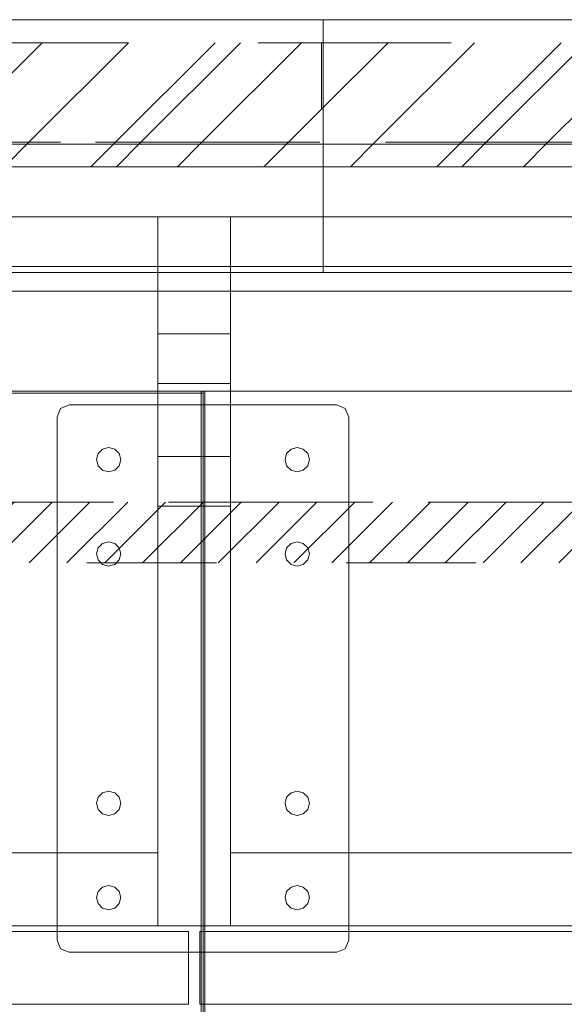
# Model space of a CAD drawing. Header units: inches. Extents: x -463 to -294, y -230 to 12.
# Tile 52 of 68: x -363.39 to -357.79, y 1.62 to 11.74. Entities that reach past the tile are written whole.
import ezdxf

# ---------------------------------------------------------------- set-up
doc = ezdxf.new("R2010")
doc.units = ezdxf.units.IN
doc.header["$LTSCALE"] = 32
doc.header["$MEASUREMENT"] = 0
doc.linetypes.add('Dash Style-1', pattern=[0.083328, 0.041656, -0.041672])
for name, color, linetype, lineweight in [('Black', 7, 'Continuous', 18), ('DashLine', 7, 'Dash Style-1', 13), ('DashLineFill', 7, 'Dash Style-1', 13), ('Drawing', 7, 'Continuous', 18), ('None', 7, 'Continuous', 18), ('SolidLine', 7, 'Continuous', 15), ('Wood_1-H', 7, 'Continuous', 13), ('Wood_1-V', 7, 'Continuous', 13)]:
    doc.layers.add(name, color=color, linetype=linetype, lineweight=lineweight)
doc.layers.add('Electrical', color=1, linetype='Dash Style-1', lineweight=15, true_color=0xff0000)
pattern_1 = [(45, (0, 0), (-1.613016, 1.935715), []), (45, (-1.0608, 1.0608), (-0.472346, 0.4167613), [])]

# ---------------------------------------------------------------- blocks, each defined once
blk = doc.blocks.new('Group-1')
at = {"layer": 'DashLineFill', "linetype": 'Continuous', "lineweight": 13}
h = blk.add_hatch(dxfattribs=at)
h.set_pattern_fill('Steel', color=253, style=0, pattern_type=2)
h.set_pattern_definition(pattern_1)
h.paths.add_polyline_path([(60, 0), (65.984, 0), (65.984, -1.024), (60, -1.024)])
at = {"layer": 'DashLineFill', "flags": 128}
blk.add_lwpolyline([(60, 0), (65.984, 0), (65.984, -1.024), (60, -1.024)], close=True, dxfattribs=at)
blk = doc.blocks.new('Group-2')
at = {"layer": 'DashLineFill', "linetype": 'Continuous', "lineweight": 13}
h = blk.add_hatch(dxfattribs=at)
h.set_pattern_fill('Steel', color=253, style=0, pattern_type=2)
h.set_pattern_definition(pattern_1)
h.paths.add_polyline_path([(65.984, 0), (71.969, 0), (71.969, -1.024), (65.984, -1.024)])
at = {"layer": 'DashLineFill', "flags": 128}
blk.add_lwpolyline([(65.984, 0), (71.969, 0), (71.969, -1.024), (65.984, -1.024)], close=True, dxfattribs=at)
blk = doc.blocks.new('Group-4')
at = {"layer": 'SolidLine', "flags": 128}
for points in [[(0, 0.236), (66, 0.236), (66, -2.362), (0, -2.362)], [(66, 0.236), (132, 0.236), (132, -2.362), (66, -2.362)]]:
    blk.add_lwpolyline(points, close=True, dxfattribs=at)
at = {"layer": 'None'}
for name in ['Group-1', 'Group-2']:
    blk.add_blockref(name, (0, 0), dxfattribs=at)
blk = doc.blocks.new('SL Wall Panel (2D)')
at = {"layer": 'None'}
blk.add_blockref('Group-4', (0, 0), dxfattribs=at)
at = {"layer": 'Drawing', "color": 0, "flags": 1}
for tag in ['Tag', 'Catalog', 'FinishGroup', 'Discount', 'Option1', 'Option2', 'Option3', 'Option4', 'Option5', 'Option6', 'Option7', 'Option8', 'Option9', 'Option10', 'Option11', 'Option12', 'Custom', 'Item1', 'Item2', 'Item3', 'Item4', 'Item5', 'Item6', 'Item7', 'Item8', 'Item9', 'Item10', 'Item11', 'Item12', 'Item13', 'Item14', 'Item15', 'Item16', 'Item17', 'Item18', 'Item19', 'Item20', 'Item21', 'Item22', 'Item23', 'Item24', 'Item25']:
    blk.add_attdef(tag, (-102.763, -216.071), '', height=0.00709, dxfattribs=at)
blk = doc.blocks.new('Group-13')
at = {"layer": 'Wood_1-H'}
for points in [[(-2.044, 22.895), (-2.044, -48.877)], [(-2.044, -47.814), (-2.044, 22.895), (-2.044, 22.895)], [(-2.044, 22.895), (-2.025, 22.895), (-2.044, 22.895), (-2.044, 22.895)], [(-2.044, 22.895), (-2.025, 22.895), (-2.025, 22.895), (-2.044, 22.895)], [(-2.044, 22.895), (-2.025, 22.895), (-2.025, 22.895), (-2.044, 22.895), (-2.044, 22.895)], [(-2.044, -48.877), (-2.025, -48.877), (-2.025, 22.895), (-2.044, 22.895), (-2.044, -48.877)], [(-2.044, 22.895), (-2.025, 22.895), (-2.025, -47.814), (-2.044, -47.814), (-2.044, 22.895)], [(-2.025, 22.895), (-2.025, -48.877)], [(-2.025, -47.814), (-2.025, 22.895), (-2.025, 22.895)]]:
    blk.add_lwpolyline(points, dxfattribs=at)
at = {"layer": 'Wood_1-V'}
for points in [[(-2.025, 22.895), (-2.025, -48.877)], [(-2.025, -47.814), (-2.025, 22.895), (-2.025, 22.895)], [(-2.025, 22.895), (27.936, 22.895), (-2.025, 22.895), (-2.025, 22.895)], [(-2.025, 22.895), (27.936, 22.895), (27.936, 22.895), (-2.025, 22.895)], [(-2.025, 22.895), (27.936, 22.895), (27.936, 22.895), (-2.025, 22.895), (-2.025, 22.895)], [(-2.025, -48.877), (27.936, -48.877), (27.936, 22.895), (-2.025, 22.895), (-2.025, -48.877)], [(-2.025, 22.895), (27.936, 22.895), (27.936, -47.814), (-2.025, -47.814), (-2.025, 22.895)]]:
    blk.add_lwpolyline(points, dxfattribs=at)
blk = doc.blocks.new('Group-14')
at = {"layer": 'Wood_1-V'}
for points in [[(-2.064, 22.875), (-2.044, 22.875), (-2.044, 1.438), (-2.064, 1.438), (-2.064, 22.875)], [(-2.044, 22.875), (-2.064, 22.875), (-2.064, 1.438), (-2.044, 1.438), (-2.044, 22.875)], [(-2.064, 22.875), (-2.064, 1.438), (-2.064, 1.438), (-2.064, 22.875), (-2.064, 22.875)], [(-2.064, 22.875), (-2.064, 22.875), (-2.044, 22.875), (-2.044, 22.875), (-2.064, 22.875)], [(-2.044, 22.875), (-2.044, 1.438), (-2.044, 1.438), (-2.044, 22.875), (-2.044, 22.875)]]:
    blk.add_lwpolyline(points, dxfattribs=at)
blk = doc.blocks.new('Group-15')
at = {"layer": 'Wood_1-H'}
for points in [[(-2.044, 22.895), (-2.044, 22.875), (-47.773, 22.875), (-47.773, 22.895), (-2.044, 22.895)], [(-2.044, 22.895), (-47.773, 22.895), (-47.773, 22.895), (-2.064, 22.895)], [(-47.773, 22.895), (-47.773, 22.875), (-2.064, 22.875), (-2.064, 22.895), (-47.773, 22.895)], [(-2.064, 22.875), (-47.773, 22.875), (-47.773, 22.875), (-2.044, 22.875)], [(-2.064, 22.895), (-2.044, 22.895), (-2.044, 22.895)], [(-2.064, 22.895), (-2.064, 22.875), (-2.044, 22.875), (-2.044, 22.895), (-2.064, 22.895)], [(-2.044, 22.875), (-2.044, 22.875), (-2.064, 22.875)], [(-2.044, 22.895), (-2.044, 22.875), (-2.044, 22.875), (-2.044, 22.895), (-2.044, 22.895)]]:
    blk.add_lwpolyline(points, dxfattribs=at)
blk = doc.blocks.new('Group-20')
at = {"layer": 'Wood_1-V'}
for points in [[(-47.773, 22.875), (-47.773, 22.875), (-2.064, 22.875), (-2.064, 22.875), (-47.773, 22.875)], [(-47.773, 22.875), (-2.064, 22.875), (-2.064, 1.458), (-47.773, 1.458), (-47.773, 22.875)], [(-47.773, 1.458), (-2.064, 1.458), (-2.064, 22.875), (-47.773, 22.875), (-47.773, 1.458)], [(-2.064, 22.875), (-2.064, 22.875), (-2.064, 1.458), (-2.064, 1.458), (-2.064, 22.875)]]:
    blk.add_lwpolyline(points, dxfattribs=at)
at = {"layer": 'None'}
for name in ['Group-15', 'Group-14']:
    blk.add_blockref(name, (0, 0), dxfattribs=at)
blk = doc.blocks.new('FlatPlate-3D')
at = {"layer": 'Black'}
for points in [[(-1.375, 2.812), (-1.463, 2.776), (-1.5, 2.688)], [(-1.5, 2.688), (-1.463, 2.776), (-1.375, 2.812)], [(-1.5, 2.688), (-1.5, 2.688), (-1.463, 2.776), (-1.463, 2.776), (-1.5, 2.688)], [(-1.463, 2.776), (-1.463, 2.776), (-1.375, 2.812), (-1.375, 2.812), (-1.463, 2.776)], [(-1.297, 2.812), (-1.375, 2.812), (-1.375, 2.812), (-1.297, 2.812)], [(-1.297, 2.812), (-1.375, 2.812)], [(-1.375, 2.812), (-1.297, 2.812)], [(-1.297, 2.812), (0, 2.812)], [(0, 2.812), (-1.297, 2.812)], [(0, 2.812), (-1.297, 2.812)], [(-1.297, 2.812)], [(-1.297, 2.812), (0, 2.812)], [(-1.297, 2.812)], [(0, 2.812), (1.375, 2.812), (1.375, 2.812), (0, 2.812)], [(1.375, 2.812), (0, 2.812)], [(0, 2.812)], [(0, 2.812)], [(0, 2.812), (1.375, 2.812)], [(1.375, 2.812), (1.375, 2.812), (1.463, 2.776), (1.463, 2.776), (1.375, 2.812)], [(1.463, 2.776), (1.375, 2.812)], [(1.375, 2.812)], [(1.375, 2.812), (1.463, 2.776)], [(1.463, 2.776), (1.463, 2.776), (1.5, 2.688), (1.5, 2.688), (1.463, 2.776)], [(1.5, 2.688), (1.463, 2.776)], [(1.463, 2.776), (1.5, 2.688)], [(-1.5, 1.766), (-1.5, 2.688), (-1.5, 2.688), (-1.5, 1.766)], [(-1.5, 2.688), (-1.5, 1.766)], [(-1.5, 1.766), (-1.5, 2.688)], [(1.5, 1.766), (1.5, 2.688), (1.5, 2.688), (1.5, 1.766)], [(1.5, 1.766), (1.5, 2.688)], [(1.5, 2.688)], [(1.5, 2.688), (1.5, 1.766)], [(-1.077, 2.312), (-1.031, 2.358)], [(-1.031, 2.358), (-1.077, 2.312)], [(-1.031, 2.358), (-1.031, 2.358), (-1.077, 2.312), (-1.077, 2.312), (-1.031, 2.358)], [(-1.031, 2.358), (-0.969, 2.375)], [(-0.969, 2.375), (-1.031, 2.358)], [(-0.969, 2.375), (-0.969, 2.375), (-1.031, 2.358), (-1.031, 2.358), (-0.969, 2.375)], [(-0.969, 2.375), (-0.906, 2.358)], [(-0.906, 2.358), (-0.969, 2.375)], [(-0.906, 2.358), (-0.906, 2.358), (-0.969, 2.375), (-0.969, 2.375), (-0.906, 2.358)], [(-0.906, 2.358), (-0.86, 2.312)], [(-0.86, 2.312), (-0.906, 2.358)], [(-0.86, 2.312), (-0.86, 2.312), (-0.906, 2.358), (-0.906, 2.358), (-0.86, 2.312)], [(0.86, 2.312), (0.906, 2.358)], [(0.906, 2.358), (0.86, 2.312)], [(0.906, 2.358), (0.906, 2.358), (0.86, 2.312), (0.86, 2.312), (0.906, 2.358)], [(0.906, 2.358), (0.969, 2.375)], [(0.969, 2.375), (0.906, 2.358)], [(0.969, 2.375), (0.969, 2.375), (0.906, 2.358), (0.906, 2.358), (0.969, 2.375)], [(0.969, 2.375), (1.031, 2.358)], [(1.031, 2.358), (0.969, 2.375)], [(1.031, 2.358), (1.031, 2.358), (0.969, 2.375), (0.969, 2.375), (1.031, 2.358)], [(1.031, 2.358), (1.077, 2.312)], [(1.031, 2.358)], [(1.077, 2.312), (1.031, 2.358)], [(1.077, 2.312), (1.077, 2.312), (1.031, 2.358), (1.031, 2.358), (1.077, 2.312)], [(-1.094, 2.25), (-1.077, 2.312)], [(-1.077, 2.312), (-1.094, 2.25)], [(-1.077, 2.312), (-1.077, 2.312), (-1.094, 2.25), (-1.094, 2.25), (-1.077, 2.312)], [(-1.077, 2.187), (-1.094, 2.25)], [(-1.094, 2.25), (-1.077, 2.187)], [(-1.094, 2.25), (-1.094, 2.25), (-1.077, 2.187), (-1.077, 2.187), (-1.094, 2.25)], [(-0.86, 2.312), (-0.844, 2.25)], [(-0.844, 2.25), (-0.86, 2.312)], [(-0.844, 2.25), (-0.844, 2.25), (-0.86, 2.312), (-0.86, 2.312), (-0.844, 2.25)], [(-0.844, 2.25), (-0.86, 2.187)], [(-0.86, 2.187), (-0.844, 2.25)], [(-0.86, 2.187), (-0.86, 2.187), (-0.844, 2.25), (-0.844, 2.25), (-0.86, 2.187)], [(0.844, 2.25), (0.86, 2.312)], [(0.86, 2.312), (0.844, 2.25)], [(0.86, 2.312), (0.86, 2.312), (0.844, 2.25), (0.844, 2.25), (0.86, 2.312)], [(0.86, 2.187), (0.844, 2.25)], [(0.844, 2.25), (0.86, 2.187)], [(0.844, 2.25), (0.844, 2.25), (0.86, 2.187), (0.86, 2.187), (0.844, 2.25)], [(1.077, 2.312), (1.094, 2.25)], [(1.094, 2.25), (1.077, 2.312)], [(1.094, 2.25), (1.094, 2.25), (1.077, 2.312), (1.077, 2.312), (1.094, 2.25)], [(1.094, 2.25), (1.077, 2.187)], [(1.077, 2.187), (1.094, 2.25)], [(1.077, 2.187), (1.077, 2.187), (1.094, 2.25), (1.094, 2.25), (1.077, 2.187)], [(-1.031, 2.142), (-1.077, 2.187)], [(-1.077, 2.187), (-1.031, 2.142)], [(-1.077, 2.187), (-1.077, 2.187), (-1.031, 2.142), (-1.031, 2.142), (-1.077, 2.187)], [(-0.969, 2.125), (-1.031, 2.142)], [(-1.031, 2.142), (-0.969, 2.125)], [(-1.031, 2.142), (-1.031, 2.142), (-0.969, 2.125), (-0.969, 2.125), (-1.031, 2.142)], [(-0.906, 2.142), (-0.969, 2.125)], [(-0.969, 2.125), (-0.906, 2.142)], [(-0.969, 2.125), (-0.969, 2.125), (-0.906, 2.142), (-0.906, 2.142), (-0.969, 2.125)], [(-0.86, 2.187), (-0.906, 2.142)], [(-0.906, 2.142), (-0.86, 2.187)], [(-0.906, 2.142), (-0.906, 2.142), (-0.86, 2.187), (-0.86, 2.187), (-0.906, 2.142)], [(0.906, 2.142), (0.86, 2.187)], [(0.86, 2.187), (0.906, 2.142)], [(0.86, 2.187), (0.86, 2.187), (0.906, 2.142), (0.906, 2.142), (0.86, 2.187)], [(0.969, 2.125), (0.906, 2.142)], [(0.906, 2.142), (0.969, 2.125)], [(0.906, 2.142), (0.906, 2.142), (0.969, 2.125), (0.969, 2.125), (0.906, 2.142)], [(1.031, 2.142), (0.969, 2.125)], [(0.969, 2.125), (1.031, 2.142)], [(0.969, 2.125), (0.969, 2.125), (1.031, 2.142), (1.031, 2.142), (0.969, 2.125)], [(1.077, 2.187), (1.031, 2.142)], [(1.031, 2.142), (1.077, 2.187)], [(1.031, 2.142), (1.031, 2.142), (1.077, 2.187), (1.077, 2.187), (1.031, 2.142)], [(-1.5, 0), (-1.5, 1.766)], [(-1.5, 1.766), (-1.5, 0)], [(-1.5, 1.766), (-1.5, 0)], [(-1.5, 0), (-1.5, 1.766)], [(-1.297, 1.766)], [(-1.297, 1.766)], [(-1.297, 1.766)], [(-1.297, 1.766)], [(-1.297, 1.766)], [(-1.297, 1.766)], [(-1.297, 1.766)], [(0, 1.766)], [(0, 1.766)], [(0, 1.766)], [(0, 1.766)], [(0, 1.766)], [(0, 1.766)], [(0, 1.766)], [(1.5, 1.766), (1.5, 0)], [(1.5, 0), (1.5, 1.766)], [(1.5, 0), (1.5, 1.766)], [(1.5, 1.766)], [(1.5, 1.766)], [(1.5, 1.766)], [(1.5, 1.766)], [(1.5, 1.766), (1.5, 0)], [(1.5, 1.766)], [(-1.094, 1.281), (-1.077, 1.344)], [(-1.077, 1.344), (-1.094, 1.281)], [(-1.077, 1.344), (-1.077, 1.344), (-1.094, 1.281), (-1.094, 1.281), (-1.077, 1.344)], [(-1.077, 1.344), (-1.031, 1.39)], [(-1.031, 1.39), (-1.077, 1.344)], [(-1.031, 1.39), (-1.031, 1.39), (-1.077, 1.344), (-1.077, 1.344), (-1.031, 1.39)], [(-1.031, 1.39), (-0.969, 1.406)], [(-0.969, 1.406), (-1.031, 1.39)], [(-0.969, 1.406), (-0.969, 1.406), (-1.031, 1.39), (-1.031, 1.39), (-0.969, 1.406)], [(-0.969, 1.406), (-0.906, 1.39)], [(-0.906, 1.39), (-0.969, 1.406)], [(-0.906, 1.39), (-0.906, 1.39), (-0.969, 1.406), (-0.969, 1.406), (-0.906, 1.39)], [(-0.906, 1.39), (-0.86, 1.344)], [(-0.86, 1.344), (-0.906, 1.39)], [(-0.86, 1.344), (-0.86, 1.344), (-0.906, 1.39), (-0.906, 1.39), (-0.86, 1.344)], [(-0.86, 1.344), (-0.844, 1.281)], [(-0.844, 1.281), (-0.86, 1.344)], [(-0.844, 1.281), (-0.844, 1.281), (-0.86, 1.344), (-0.86, 1.344), (-0.844, 1.281)], [(0.844, 1.281), (0.86, 1.344)], [(0.86, 1.344), (0.844, 1.281)], [(0.86, 1.344), (0.86, 1.344), (0.844, 1.281), (0.844, 1.281), (0.86, 1.344)], [(0.86, 1.344), (0.906, 1.39)], [(0.906, 1.39), (0.86, 1.344)], [(0.906, 1.39), (0.906, 1.39), (0.86, 1.344), (0.86, 1.344), (0.906, 1.39)], [(0.906, 1.39), (0.969, 1.406)], [(0.969, 1.406), (0.906, 1.39)], [(0.969, 1.406), (0.969, 1.406), (0.906, 1.39), (0.906, 1.39), (0.969, 1.406)], [(0.969, 1.406), (1.031, 1.39)], [(1.031, 1.39), (0.969, 1.406)], [(1.031, 1.39), (1.031, 1.39), (0.969, 1.406), (0.969, 1.406), (1.031, 1.39)], [(1.031, 1.39), (1.077, 1.344)], [(1.077, 1.344), (1.031, 1.39)], [(1.077, 1.344), (1.077, 1.344), (1.031, 1.39), (1.031, 1.39), (1.077, 1.344)], [(1.077, 1.344), (1.094, 1.281)], [(1.094, 1.281), (1.077, 1.344)], [(1.094, 1.281), (1.094, 1.281), (1.077, 1.344), (1.077, 1.344), (1.094, 1.281)], [(-1.077, 1.219), (-1.094, 1.281)], [(-1.094, 1.281), (-1.077, 1.219)], [(-1.094, 1.281), (-1.094, 1.281), (-1.077, 1.219), (-1.077, 1.219), (-1.094, 1.281)], [(-1.031, 1.173), (-1.077, 1.219)], [(-1.077, 1.219), (-1.031, 1.173)], [(-1.077, 1.219), (-1.077, 1.219), (-1.031, 1.173), (-1.031, 1.173), (-1.077, 1.219)], [(-0.86, 1.219), (-0.906, 1.173)], [(-0.906, 1.173), (-0.86, 1.219)], [(-0.906, 1.173), (-0.906, 1.173), (-0.86, 1.219), (-0.86, 1.219), (-0.906, 1.173)], [(-0.844, 1.281), (-0.86, 1.219)], [(-0.86, 1.219), (-0.844, 1.281)], [(-0.86, 1.219), (-0.86, 1.219), (-0.844, 1.281), (-0.844, 1.281), (-0.86, 1.219)], [(0.86, 1.219), (0.844, 1.281)], [(0.844, 1.281), (0.86, 1.219)], [(0.844, 1.281), (0.844, 1.281), (0.86, 1.219), (0.86, 1.219), (0.844, 1.281)], [(0.906, 1.173), (0.86, 1.219)], [(0.86, 1.219), (0.906, 1.173)], [(0.86, 1.219), (0.86, 1.219), (0.906, 1.173), (0.906, 1.173), (0.86, 1.219)], [(1.077, 1.219), (1.031, 1.173)], [(1.031, 1.173), (1.077, 1.219)], [(1.031, 1.173), (1.031, 1.173), (1.077, 1.219), (1.077, 1.219), (1.031, 1.173)], [(1.094, 1.281), (1.077, 1.219)], [(1.077, 1.219), (1.094, 1.281)], [(1.077, 1.219), (1.077, 1.219), (1.094, 1.281), (1.094, 1.281), (1.077, 1.219)], [(-0.969, 1.156), (-1.031, 1.173)], [(-1.031, 1.173), (-0.969, 1.156)], [(-1.031, 1.173), (-1.031, 1.173), (-0.969, 1.156), (-0.969, 1.156), (-1.031, 1.173)], [(-0.906, 1.173), (-0.969, 1.156)], [(-0.969, 1.156), (-0.906, 1.173)], [(-0.969, 1.156), (-0.969, 1.156), (-0.906, 1.173), (-0.906, 1.173), (-0.969, 1.156)], [(0.969, 1.156), (0.906, 1.173)], [(0.906, 1.173), (0.969, 1.156)], [(0.906, 1.173), (0.906, 1.173), (0.969, 1.156), (0.969, 1.156), (0.906, 1.173)], [(1.031, 1.173), (0.969, 1.156)], [(0.969, 1.156), (1.031, 1.173)], [(0.969, 1.156), (0.969, 1.156), (1.031, 1.173), (1.031, 1.173), (0.969, 1.156)], [(-1.5, -1.766), (-1.5, 0)], [(-1.5, 0), (-1.5, -1.766)], [(-1.5, 0), (-1.5, -1.766)], [(-1.5, -1.766), (-1.5, 0)], [(-1.297, 0)], [(-1.297, 0)], [(-1.297, 0)], [(-1.297, 0)], [(0, 0)], [(0, 0)], [(0, 0)], [(0, 0)], [(1.5, 0), (1.5, -1.766)], [(1.5, -1.766), (1.5, 0)], [(1.5, 0)], [(1.5, 0)], [(1.5, -1.766), (1.5, 0)], [(1.5, 0)], [(1.5, 0), (1.5, -1.766)], [(1.5, 0)], [(-1.077, -1.219), (-1.031, -1.173)], [(-1.031, -1.173), (-1.077, -1.219)], [(-1.031, -1.173), (-1.031, -1.173), (-1.077, -1.219), (-1.077, -1.219), (-1.031, -1.173)], [(-1.031, -1.173), (-0.969, -1.156)], [(-0.969, -1.156), (-1.031, -1.173)], [(-0.969, -1.156), (-0.969, -1.156), (-1.031, -1.173), (-1.031, -1.173), (-0.969, -1.156)], [(-0.969, -1.156), (-0.906, -1.173)], [(-0.906, -1.173), (-0.969, -1.156)], [(-0.906, -1.173), (-0.906, -1.173), (-0.969, -1.156), (-0.969, -1.156), (-0.906, -1.173)], [(-0.906, -1.173), (-0.86, -1.219)], [(-0.86, -1.219), (-0.906, -1.173)], [(-0.86, -1.219), (-0.86, -1.219), (-0.906, -1.173), (-0.906, -1.173), (-0.86, -1.219)], [(0.86, -1.219), (0.906, -1.173)], [(0.906, -1.173), (0.86, -1.219)], [(0.906, -1.173), (0.906, -1.173), (0.86, -1.219), (0.86, -1.219), (0.906, -1.173)], [(0.906, -1.173), (0.969, -1.156)], [(0.969, -1.156), (0.906, -1.173)], [(0.969, -1.156), (0.969, -1.156), (0.906, -1.173), (0.906, -1.173), (0.969, -1.156)], [(0.969, -1.156), (1.031, -1.173)], [(1.031, -1.173), (0.969, -1.156)], [(1.031, -1.173), (1.031, -1.173), (0.969, -1.156), (0.969, -1.156), (1.031, -1.173)], [(1.031, -1.173), (1.077, -1.219)], [(1.077, -1.219), (1.031, -1.173)], [(1.077, -1.219), (1.077, -1.219), (1.031, -1.173), (1.031, -1.173), (1.077, -1.219)], [(-1.094, -1.281), (-1.077, -1.219)], [(-1.077, -1.219), (-1.094, -1.281)], [(-1.077, -1.219), (-1.077, -1.219), (-1.094, -1.281), (-1.094, -1.281), (-1.077, -1.219)], [(-1.077, -1.344), (-1.094, -1.281)], [(-1.094, -1.281), (-1.077, -1.344)], [(-1.094, -1.281), (-1.094, -1.281), (-1.077, -1.344), (-1.077, -1.344), (-1.094, -1.281)], [(-0.86, -1.219), (-0.844, -1.281)], [(-0.844, -1.281), (-0.86, -1.219)], [(-0.844, -1.281), (-0.844, -1.281), (-0.86, -1.219), (-0.86, -1.219), (-0.844, -1.281)], [(-0.844, -1.281), (-0.86, -1.344)], [(-0.86, -1.344), (-0.844, -1.281)], [(-0.86, -1.344), (-0.86, -1.344), (-0.844, -1.281), (-0.844, -1.281), (-0.86, -1.344)], [(0.844, -1.281), (0.86, -1.219)], [(0.86, -1.219), (0.844, -1.281)], [(0.86, -1.219), (0.86, -1.219), (0.844, -1.281), (0.844, -1.281), (0.86, -1.219)], [(0.86, -1.344), (0.844, -1.281)], [(0.844, -1.281), (0.86, -1.344)], [(0.844, -1.281), (0.844, -1.281), (0.86, -1.344), (0.86, -1.344), (0.844, -1.281)], [(1.077, -1.219), (1.094, -1.281)], [(1.094, -1.281), (1.077, -1.219)], [(1.094, -1.281), (1.094, -1.281), (1.077, -1.219), (1.077, -1.219), (1.094, -1.281)], [(1.094, -1.281), (1.077, -1.344)], [(1.077, -1.344), (1.094, -1.281)], [(1.077, -1.344), (1.077, -1.344), (1.094, -1.281), (1.094, -1.281), (1.077, -1.344)], [(-1.031, -1.39), (-1.077, -1.344)], [(-1.077, -1.344), (-1.031, -1.39)], [(-1.077, -1.344), (-1.077, -1.344), (-1.031, -1.39), (-1.031, -1.39), (-1.077, -1.344)], [(-0.969, -1.406), (-1.031, -1.39)], [(-1.031, -1.39), (-0.969, -1.406)], [(-1.031, -1.39), (-1.031, -1.39), (-0.969, -1.406), (-0.969, -1.406), (-1.031, -1.39)], [(-0.906, -1.39), (-0.969, -1.406)], [(-0.969, -1.406), (-0.906, -1.39)], [(-0.969, -1.406), (-0.969, -1.406), (-0.906, -1.39), (-0.906, -1.39), (-0.969, -1.406)], [(-0.86, -1.344), (-0.906, -1.39)], [(-0.906, -1.39), (-0.86, -1.344)], [(-0.906, -1.39), (-0.906, -1.39), (-0.86, -1.344), (-0.86, -1.344), (-0.906, -1.39)], [(0.906, -1.39), (0.86, -1.344)], [(0.86, -1.344), (0.906, -1.39)], [(0.86, -1.344), (0.86, -1.344), (0.906, -1.39), (0.906, -1.39), (0.86, -1.344)], [(0.969, -1.406), (0.906, -1.39)], [(0.906, -1.39), (0.969, -1.406)], [(0.906, -1.39), (0.906, -1.39), (0.969, -1.406), (0.969, -1.406), (0.906, -1.39)], [(1.031, -1.39), (0.969, -1.406)], [(0.969, -1.406), (1.031, -1.39)], [(0.969, -1.406), (0.969, -1.406), (1.031, -1.39), (1.031, -1.39), (0.969, -1.406)], [(1.077, -1.344), (1.031, -1.39)], [(1.031, -1.39), (1.077, -1.344)], [(1.031, -1.39), (1.031, -1.39), (1.077, -1.344), (1.077, -1.344), (1.031, -1.39)], [(-1.5, -2.594), (-1.5, -1.766)], [(-1.5, -1.766), (-1.5, -2.594)], [(-1.5, -1.766), (-1.5, -2.594)], [(-1.5, -2.594), (-1.5, -1.766)], [(-1.297, -1.766)], [(-1.297, -1.766)], [(-1.297, -1.766)], [(-1.297, -1.766)], [(0, -1.766)], [(0, -1.766)], [(0, -1.766)], [(0, -1.766)], [(1.5, -1.766), (1.5, -2.594)], [(1.5, -2.594), (1.5, -1.766)], [(1.5, -1.766)], [(1.5, -1.766)], [(1.5, -2.594), (1.5, -1.766)], [(1.5, -1.766)], [(1.5, -1.766), (1.5, -2.594)], [(1.5, -1.766)], [(-1.094, -2.25), (-1.077, -2.188)], [(-1.077, -2.188), (-1.094, -2.25)], [(-1.077, -2.188), (-1.077, -2.188), (-1.094, -2.25), (-1.094, -2.25), (-1.077, -2.188)], [(-1.077, -2.188), (-1.031, -2.142)], [(-1.031, -2.142), (-1.077, -2.188)], [(-1.031, -2.142), (-1.031, -2.142), (-1.077, -2.188), (-1.077, -2.188), (-1.031, -2.142)], [(-1.031, -2.142), (-0.969, -2.125)], [(-0.969, -2.125), (-1.031, -2.142)], [(-0.969, -2.125), (-0.969, -2.125), (-1.031, -2.142), (-1.031, -2.142), (-0.969, -2.125)], [(-0.969, -2.125), (-0.906, -2.142)], [(-0.906, -2.142), (-0.969, -2.125)], [(-0.906, -2.142), (-0.906, -2.142), (-0.969, -2.125), (-0.969, -2.125), (-0.906, -2.142)], [(-0.906, -2.142), (-0.86, -2.188)], [(-0.86, -2.188), (-0.906, -2.142)], [(-0.86, -2.188), (-0.86, -2.188), (-0.906, -2.142), (-0.906, -2.142), (-0.86, -2.188)], [(-0.86, -2.188), (-0.844, -2.25)], [(-0.844, -2.25), (-0.86, -2.188)], [(-0.844, -2.25), (-0.844, -2.25), (-0.86, -2.188), (-0.86, -2.188), (-0.844, -2.25)], [(0.844, -2.25), (0.86, -2.188)], [(0.86, -2.188), (0.844, -2.25)], [(0.86, -2.188), (0.86, -2.188), (0.844, -2.25), (0.844, -2.25), (0.86, -2.188)], [(0.86, -2.188), (0.906, -2.142)], [(0.906, -2.142), (0.86, -2.188)], [(0.906, -2.142), (0.906, -2.142), (0.86, -2.188), (0.86, -2.188), (0.906, -2.142)], [(0.906, -2.142), (0.969, -2.125)], [(0.969, -2.125), (0.906, -2.142)], [(0.969, -2.125), (0.969, -2.125), (0.906, -2.142), (0.906, -2.142), (0.969, -2.125)], [(0.969, -2.125), (1.031, -2.142)], [(1.031, -2.142), (0.969, -2.125)], [(1.031, -2.142), (1.031, -2.142), (0.969, -2.125), (0.969, -2.125), (1.031, -2.142)], [(1.031, -2.142), (1.077, -2.188)], [(1.077, -2.188), (1.031, -2.142)], [(1.077, -2.188), (1.077, -2.188), (1.031, -2.142), (1.031, -2.142), (1.077, -2.188)], [(1.094, -2.25), (1.077, -2.188)], [(1.094, -2.25), (1.094, -2.25), (1.077, -2.188), (1.077, -2.188), (1.094, -2.25)], [(1.077, -2.188), (1.094, -2.25)], [(-1.077, -2.312), (-1.094, -2.25)], [(-1.094, -2.25), (-1.077, -2.312)], [(-1.094, -2.25), (-1.094, -2.25), (-1.077, -2.312), (-1.077, -2.312), (-1.094, -2.25)], [(-1.031, -2.358), (-1.077, -2.312)], [(-1.077, -2.312), (-1.031, -2.358)], [(-1.077, -2.312), (-1.077, -2.312), (-1.031, -2.358), (-1.031, -2.358), (-1.077, -2.312)], [(-0.86, -2.312), (-0.906, -2.358)], [(-0.906, -2.358), (-0.86, -2.312)], [(-0.906, -2.358), (-0.906, -2.358), (-0.86, -2.312), (-0.86, -2.312), (-0.906, -2.358)], [(-0.844, -2.25), (-0.86, -2.312)], [(-0.86, -2.312), (-0.844, -2.25)], [(-0.86, -2.312), (-0.86, -2.312), (-0.844, -2.25), (-0.844, -2.25), (-0.86, -2.312)], [(0.86, -2.312), (0.844, -2.25)], [(0.844, -2.25), (0.86, -2.312)], [(0.844, -2.25), (0.844, -2.25), (0.86, -2.312), (0.86, -2.312), (0.844, -2.25)], [(0.906, -2.358), (0.86, -2.312)], [(0.86, -2.312), (0.906, -2.358)], [(0.86, -2.312), (0.86, -2.312), (0.906, -2.358), (0.906, -2.358), (0.86, -2.312)], [(1.077, -2.312), (1.031, -2.358)], [(1.031, -2.358), (1.077, -2.312)], [(1.031, -2.358), (1.031, -2.358), (1.077, -2.312), (1.077, -2.312), (1.031, -2.358)], [(1.094, -2.25), (1.077, -2.312)], [(1.077, -2.312), (1.094, -2.25)], [(1.077, -2.312), (1.077, -2.312), (1.094, -2.25), (1.094, -2.25), (1.077, -2.312)], [(-0.969, -2.375), (-1.031, -2.358)], [(-1.031, -2.358), (-0.969, -2.375)], [(-1.031, -2.358), (-1.031, -2.358), (-0.969, -2.375), (-0.969, -2.375), (-1.031, -2.358)], [(-0.906, -2.358), (-0.969, -2.375)], [(-0.969, -2.375), (-0.906, -2.358)], [(-0.969, -2.375), (-0.969, -2.375), (-0.906, -2.358), (-0.906, -2.358), (-0.969, -2.375)], [(0.969, -2.375), (0.906, -2.358)], [(0.906, -2.358), (0.969, -2.375)], [(0.906, -2.358), (0.906, -2.358), (0.969, -2.375), (0.969, -2.375), (0.906, -2.358)], [(1.031, -2.358), (0.969, -2.375)], [(0.969, -2.375), (1.031, -2.358)], [(0.969, -2.375), (0.969, -2.375), (1.031, -2.358), (1.031, -2.358), (0.969, -2.375)], [(-1.5, -2.594), (-1.5, -2.688), (-1.5, -2.688), (-1.5, -2.594)], [(-1.5, -2.594), (-1.5, -2.688)], [(-1.5, -2.688), (-1.5, -2.594)], [(-1.297, -2.594)], [(-1.297, -2.594)], [(-1.297, -2.594)], [(-1.297, -2.594)], [(-1.297, -2.594)], [(0, -2.594)], [(0, -2.594)], [(0, -2.594)], [(1.375, -2.812), (1.463, -2.776), (1.5, -2.688), (1.5, -2.594)], [(1.5, -2.594), (1.5, -2.688), (1.463, -2.776), (1.375, -2.812)], [(1.5, -2.594), (1.5, -2.688), (1.5, -2.688), (1.5, -2.594)], [(1.5, -2.594)], [(1.5, -2.594)], [(-1.463, -2.776), (-1.463, -2.776), (-1.5, -2.688), (-1.5, -2.688), (-1.463, -2.776)], [(-1.5, -2.688), (-1.463, -2.776), (-1.375, -2.812)], [(-1.375, -2.812), (-1.463, -2.776), (-1.5, -2.688)], [(1.5, -2.688), (1.5, -2.688), (1.463, -2.776), (1.463, -2.776), (1.5, -2.688)], [(-1.375, -2.812), (-1.375, -2.812), (-1.463, -2.776), (-1.463, -2.776), (-1.375, -2.812)], [(-1.297, -2.812), (-1.375, -2.812), (-1.375, -2.812), (-1.297, -2.812)], [(-1.375, -2.812), (-1.297, -2.812)], [(-1.297, -2.812), (-1.375, -2.812)], [(0, -2.812), (-1.297, -2.812)], [(-1.297, -2.812), (0, -2.812)], [(-1.297, -2.812), (0, -2.812)], [(0, -2.812), (-1.297, -2.812)], [(0, -2.812), (1.375, -2.812), (1.375, -2.812), (0, -2.812)], [(0, -2.812), (1.375, -2.812)], [(1.375, -2.812), (0, -2.812)], [(1.463, -2.776), (1.463, -2.776), (1.375, -2.812), (1.375, -2.812), (1.463, -2.776)]]:
    blk.add_lwpolyline(points, dxfattribs=at)
blk = doc.blocks.new('Group-24')
at = {"layer": 'Wood_1-H'}
for points in [[(28.31, 24.686), (-29.918, 24.686)], [(-29.918, 24.686), (28.31, 24.686)], [(-29.918, 24.686), (28.31, 24.686), (28.31, 24.686), (-29.918, 24.686)], [(-2.509, 17.403), (-1.761, 17.403), (-1.761, 24.686), (-2.509, 24.686), (-2.509, 17.403)], [(-2.509, 24.686), (-2.509, 24.686), (-1.761, 24.686), (-1.761, 24.686), (-2.509, 24.686)], [(-2.509, 23.485), (-2.509, 24.686), (-1.761, 24.686), (-1.761, 23.485), (-2.509, 23.485)], [(-2.509, 17.403), (-2.509, 24.686)], [(-2.509, 24.686)], [(-2.509, 24.686)], [(-2.509, 24.686)], [(-2.509, 24.686)], [(-2.509, 24.686)], [(-2.509, 24.686)], [(-2.509, 24.686)], [(-2.509, 24.686), (-2.509, 23.485), (-2.509, 23.485)], [(-2.509, 24.686), (-2.509, 24.686)], [(-2.509, 24.686)], [(-2.509, 24.686)], [(-2.509, 24.686)], [(-1.761, 24.686)], [(-1.761, 24.686)], [(-1.761, 24.686)], [(-1.761, 24.686)], [(-1.761, 24.686), (-1.761, 17.403)], [(-1.761, 24.686)], [(-1.761, 24.686)], [(-1.761, 24.686), (-1.761, 24.686)], [(-1.761, 24.686)], [(-1.761, 24.686)], [(-1.761, 24.686)], [(-1.761, 24.686)], [(-1.761, 24.686)], [(-1.761, 23.485), (-1.761, 23.485), (-1.761, 24.686)], [(-1.761, 23.485), (-1.761, 23.485), (-2.509, 23.485), (-2.509, 23.485), (-1.761, 23.485)], [(-2.509, 23.485), (-2.509, 23.483)], [(-2.509, 23.483), (-2.509, 23.485), (-1.761, 23.485), (-1.761, 23.483)], [(-2.509, 23.483), (-2.509, 23.478)], [(-2.509, 23.478), (-2.509, 23.483)], [(-2.509, 23.478), (-2.509, 23.468)], [(-2.509, 23.468), (-2.509, 23.478)], [(-1.761, 23.483), (-1.761, 23.485)], [(-1.761, 23.478), (-1.761, 23.483)], [(-1.761, 23.483), (-1.761, 23.478)], [(-1.761, 23.468), (-1.761, 23.478)], [(-1.761, 23.478), (-1.761, 23.468)], [(-2.509, 23.468), (-2.509, 23.454)], [(-2.509, 23.454), (-2.509, 23.468)], [(-2.509, 23.454), (-2.509, 23.437)], [(-2.509, 23.437), (-2.509, 23.454)], [(-2.509, 23.437), (-2.509, 23.417)], [(-2.509, 23.417), (-2.509, 23.437)], [(-2.509, 23.417), (-2.509, 23.393)], [(-2.509, 23.393), (-2.509, 23.417)], [(-2.509, 23.393), (-2.509, 23.366)], [(-2.509, 23.366), (-2.509, 23.393)], [(-1.761, 23.454), (-1.761, 23.468)], [(-1.761, 23.468), (-1.761, 23.454)], [(-1.761, 23.437), (-1.761, 23.454)], [(-1.761, 23.454), (-1.761, 23.437)], [(-1.761, 23.417), (-1.761, 23.437)], [(-1.761, 23.437), (-1.761, 23.417)], [(-1.761, 23.393), (-1.761, 23.417)], [(-1.761, 23.417), (-1.761, 23.393)], [(-1.761, 23.366), (-1.761, 23.393)], [(-1.761, 23.393), (-1.761, 23.366)], [(-2.509, 23.366), (-2.509, 23.335)], [(-2.509, 23.335), (-2.509, 23.366)], [(-2.509, 23.335), (-2.509, 23.303)], [(-2.509, 23.303), (-2.509, 23.335)], [(-2.509, 23.303), (-2.509, 23.267)], [(-2.509, 23.267), (-2.509, 23.303)], [(-1.761, 23.335), (-1.761, 23.366)], [(-1.761, 23.366), (-1.761, 23.335)], [(-1.761, 23.303), (-1.761, 23.335)], [(-1.761, 23.335), (-1.761, 23.303)], [(-1.761, 23.267), (-1.761, 23.303)], [(-1.761, 23.303), (-1.761, 23.267)], [(-2.509, 23.267), (-2.509, 23.229)], [(-2.509, 23.229), (-2.509, 23.267)], [(-2.509, 23.229), (-2.509, 23.19)], [(-2.509, 23.19), (-2.509, 23.229)], [(-2.509, 23.19), (-2.509, 23.149)], [(-2.509, 23.149), (-2.509, 23.19)], [(-1.761, 23.229), (-1.761, 23.267)], [(-1.761, 23.267), (-1.761, 23.229)], [(-1.761, 23.19), (-1.761, 23.229)], [(-1.761, 23.229), (-1.761, 23.19)], [(-1.761, 23.149), (-1.761, 23.19)], [(-1.761, 23.19), (-1.761, 23.149)], [(-2.509, 23.149), (-2.509, 23.106)], [(-2.509, 23.106), (-2.509, 23.149)], [(-2.509, 23.106), (-2.509, 23.062)], [(-2.509, 23.062), (-2.509, 23.106)], [(-1.761, 23.106), (-1.761, 23.149)], [(-1.761, 23.149), (-1.761, 23.106)], [(-1.761, 23.062), (-1.761, 23.106)], [(-1.761, 23.106), (-1.761, 23.062)], [(-2.509, 23.062), (-2.509, 23.018)], [(-2.509, 23.018), (-2.509, 23.062)], [(-2.509, 23.018), (-2.509, 22.974)], [(-1.761, 22.974), (-2.509, 22.974), (-2.509, 23.018)], [(-2.509, 22.974), (-2.509, 22.226)], [(-1.761, 22.226), (-2.509, 22.226), (-2.509, 22.974), (-1.761, 22.974), (-1.761, 22.226)], [(-1.761, 23.018), (-1.761, 23.062)], [(-1.761, 23.062), (-1.761, 23.018)], [(-1.761, 22.974), (-1.761, 23.018)], [(-1.761, 23.018), (-1.761, 22.974)], [(-1.761, 22.226), (-1.761, 22.974)], [(-2.509, 22.226), (-2.509, 22.181)], [(-2.509, 22.181), (-2.509, 22.226), (-1.761, 22.226), (-1.761, 22.181)], [(-2.509, 22.181), (-2.509, 22.137)], [(-2.509, 22.137), (-2.509, 22.181)], [(-1.761, 22.181), (-1.761, 22.226)], [(-1.761, 22.137), (-1.761, 22.181)], [(-1.761, 22.181), (-1.761, 22.137)], [(-2.509, 22.137), (-2.509, 22.093)], [(-2.509, 22.093), (-2.509, 22.137)], [(-2.509, 22.093), (-2.509, 22.05)], [(-2.509, 22.05), (-2.509, 22.093)], [(-1.761, 22.093), (-1.761, 22.137)], [(-1.761, 22.137), (-1.761, 22.093)], [(-1.761, 22.05), (-1.761, 22.093)], [(-1.761, 22.093), (-1.761, 22.05)], [(-2.509, 22.05), (-2.509, 22.009)], [(-2.509, 22.009), (-2.509, 22.05)], [(-2.509, 22.009), (-2.509, 21.97)], [(-2.509, 21.97), (-2.509, 22.009)], [(-2.509, 21.97), (-2.509, 21.932)], [(-2.509, 21.932), (-2.509, 21.97)], [(-1.761, 22.009), (-1.761, 22.05)], [(-1.761, 22.05), (-1.761, 22.009)], [(-1.761, 21.97), (-1.761, 22.009)], [(-1.761, 22.009), (-1.761, 21.97)], [(-1.761, 21.932), (-1.761, 21.97)], [(-1.761, 21.97), (-1.761, 21.932)], [(-2.509, 21.932), (-2.509, 21.897)], [(-2.509, 21.897), (-2.509, 21.932)], [(-2.509, 21.897), (-2.509, 21.864)], [(-2.509, 21.864), (-2.509, 21.897)], [(-2.509, 21.864), (-2.509, 21.833)], [(-2.509, 21.833), (-2.509, 21.864)], [(-1.761, 21.897), (-1.761, 21.932)], [(-1.761, 21.932), (-1.761, 21.897)], [(-1.761, 21.864), (-1.761, 21.897)], [(-1.761, 21.897), (-1.761, 21.864)], [(-1.761, 21.833), (-1.761, 21.864)], [(-1.761, 21.864), (-1.761, 21.833)], [(-2.509, 21.833), (-2.509, 21.806)], [(-2.509, 21.806), (-2.509, 21.833)], [(-2.509, 21.806), (-2.509, 21.782)], [(-2.509, 21.782), (-2.509, 21.806)], [(-2.509, 21.782), (-2.509, 21.762)], [(-2.509, 21.762), (-2.509, 21.782)], [(-2.509, 21.762), (-2.509, 21.745)], [(-2.509, 21.745), (-2.509, 21.762)], [(-1.761, 21.806), (-1.761, 21.833)], [(-1.761, 21.833), (-1.761, 21.806)], [(-1.761, 21.782), (-1.761, 21.806)], [(-1.761, 21.806), (-1.761, 21.782)], [(-1.761, 21.762), (-1.761, 21.782)], [(-1.761, 21.782), (-1.761, 21.762)], [(-1.761, 21.745), (-1.761, 21.762)], [(-1.761, 21.762), (-1.761, 21.745)], [(-2.509, 21.745), (-2.509, 21.731)], [(-2.509, 21.731), (-2.509, 21.745)], [(-2.509, 21.731), (-2.509, 21.721)], [(-2.509, 21.721), (-2.509, 21.731)], [(-2.509, 21.721), (-2.509, 21.716)], [(-2.509, 21.716), (-2.509, 21.721)], [(-2.509, 21.716), (-2.509, 21.714)], [(-1.761, 21.714), (-2.509, 21.714), (-2.509, 21.716)], [(-1.761, 21.714), (-1.761, 17.403), (-2.509, 17.403), (-2.509, 21.714), (-1.761, 21.714)], [(-2.509, 21.714), (-2.509, 21.714), (-1.761, 21.714), (-1.761, 21.714), (-2.509, 21.714)], [(-2.509, 21.714), (-2.509, 21.714), (-2.509, 17.403)], [(-1.761, 21.731), (-1.761, 21.745)], [(-1.761, 21.745), (-1.761, 21.731)], [(-1.761, 21.721), (-1.761, 21.731)], [(-1.761, 21.731), (-1.761, 21.721)], [(-1.761, 21.716), (-1.761, 21.721)], [(-1.761, 21.721), (-1.761, 21.716)], [(-1.761, 21.714), (-1.761, 21.716)], [(-1.761, 21.716), (-1.761, 21.714)], [(-1.761, 17.403), (-1.761, 21.714), (-1.761, 21.714)], [(-29.918, 17.403), (28.31, 17.403)], [(28.31, 17.403), (-29.918, 17.403)], [(-29.918, 17.403), (28.31, 17.403), (28.31, 17.403), (-29.918, 17.403)], [(-17.643, 17.344), (-2.194, 17.344), (-2.194, 16.596), (-17.643, 16.596), (-17.643, 17.344)], [(-17.643, 17.344), (-2.194, 17.344), (-2.194, 16.596), (-17.643, 16.596), (-17.643, 17.344)], [(-17.643, 17.344), (-17.643, 17.344), (-2.194, 17.344), (-2.194, 17.344), (-17.643, 17.344)], [(-1.761, 17.403), (-1.761, 17.403), (-2.509, 17.403), (-2.509, 17.403), (-1.761, 17.403)], [(-2.509, 17.403)], [(-2.509, 17.403)], [(-2.509, 17.403)], [(-2.509, 17.403)], [(-2.509, 17.403)], [(-2.509, 17.403)], [(-2.509, 17.403)], [(-2.509, 17.403)], [(-2.509, 17.403), (-2.509, 17.403)], [(-2.509, 17.403)], [(-2.509, 17.403)], [(-2.509, 17.403)], [(-2.194, 17.344), (-2.194, 17.344), (-2.194, 16.596), (-2.194, 16.596), (-2.194, 17.344)], [(-2.076, 17.344), (13.373, 17.344), (13.373, 16.596), (-2.076, 16.596), (-2.076, 17.344)], [(-2.076, 17.344), (13.373, 17.344), (13.373, 16.596), (-2.076, 16.596), (-2.076, 17.344)], [(-2.076, 16.596), (-2.076, 16.596), (-2.076, 17.344), (-2.076, 17.344), (-2.076, 16.596)], [(-2.076, 17.344), (-2.076, 17.344), (13.373, 17.344), (13.373, 17.344), (-2.076, 17.344)], [(-1.761, 17.403)], [(-1.761, 17.403)], [(-1.761, 17.403)], [(-1.761, 17.403), (-1.761, 17.403)], [(-1.761, 17.403)], [(-1.761, 17.403)], [(-1.761, 17.403)], [(-1.761, 17.403)], [(-1.761, 17.403)], [(-2.194, 16.596), (-2.194, 16.596), (-17.643, 16.596), (-17.643, 16.596), (-2.194, 16.596)], [(13.373, 16.596), (13.373, 16.596), (-2.076, 16.596), (-2.076, 16.596), (13.373, 16.596)]]:
    blk.add_lwpolyline(points, dxfattribs=at)
at = {"layer": 'Wood_1-V'}
for points in [[(28.31, 25.434), (28.31, 24.686), (-48.147, 24.686), (-48.147, 25.434), (28.31, 25.434)], [(-48.147, 25.434), (-48.147, 24.686), (28.31, 24.686), (28.31, 25.434), (-48.147, 25.434)], [(28.31, 25.434), (-48.147, 25.434)], [(-48.147, 25.434), (28.31, 25.434)], [(-48.147, 24.686), (28.31, 24.686)], [(28.31, 24.686), (-48.147, 24.686)], [(-32.895, 18.151), (-2.509, 18.151), (-2.509, 17.403), (-32.895, 17.403), (-32.895, 18.151)], [(-32.895, 18.151), (-2.509, 18.151), (-2.509, 17.403), (-32.895, 17.403), (-32.895, 18.151)], [(-32.895, 18.151), (-32.895, 18.151), (-2.509, 18.151), (-2.509, 18.151), (-32.895, 18.151)], [(-2.509, 18.151), (-2.509, 18.151), (-2.509, 17.403), (-2.509, 17.403), (-2.509, 18.151)], [(-1.761, 18.151), (28.31, 18.151), (28.31, 17.403), (-1.761, 17.403), (-1.761, 18.151)], [(-1.761, 18.151), (28.31, 18.151), (28.31, 17.403), (-1.761, 17.403), (-1.761, 18.151)], [(-1.761, 17.403), (-1.761, 17.403), (-1.761, 18.151), (-1.761, 18.151), (-1.761, 17.403)], [(-1.761, 18.151), (-1.761, 18.151), (28.31, 18.151), (28.31, 18.151), (-1.761, 18.151)], [(-2.509, 17.403), (-2.509, 17.403), (-32.895, 17.403), (-32.895, 17.403), (-2.509, 17.403)], [(28.31, 17.403), (28.31, 17.403), (-1.761, 17.403), (-1.761, 17.403), (28.31, 17.403)]]:
    blk.add_lwpolyline(points, dxfattribs=at)
blk = doc.blocks.new('Group-59')
at = {"layer": 'DashLineFill', "linetype": 'Continuous', "lineweight": 13}
h = blk.add_hatch(dxfattribs=at)
h.set_pattern_fill('Steel', color=253, style=0, pattern_type=2)
h.set_pattern_definition(pattern_1)
h.paths.add_polyline_path([(50.012, -12), (88.004, -12), (88.004, -12.252), (50.012, -12.252)])
at = {"layer": 'DashLineFill', "flags": 128}
blk.add_lwpolyline([(50.012, -12), (88.004, -12), (88.004, -12.252), (50.012, -12.252)], close=True, dxfattribs=at)
at = {"layer": 'SolidLine', "flags": 128}
blk.add_lwpolyline([(50.012, -12.252), (88.004, -12.252), (88.004, -13.276), (50.012, -13.276)], close=True, dxfattribs=at)
blk = doc.blocks.new('Group-61')
at = {"layer": 'DashLine', "flags": 128}
blk.add_lwpolyline([(48.004, -13.276), (90.012, -13.276), (90.012, -15.697), (48.004, -15.697)], close=True, dxfattribs=at)
at = {"layer": 'SolidLine', "flags": 128}
blk.add_lwpolyline([(48.004, -13.276), (90.012, -13.276), (90.012, -13.531), (48.004, -13.531)], close=True, dxfattribs=at)
blk = doc.blocks.new('Group-63')
at = {"layer": 'Electrical', "linetype": 'Continuous', "lineweight": 5, "true_color": 0xdd0000}
h = blk.add_hatch(dxfattribs=at)
h.set_pattern_fill('ElectricalHatch', color=12, style=0, pattern_type=2)
h.set_pattern_definition([(45, (0, 0), (-0.33333333, -0.7222222), [])])
edge = h.paths.add_edge_path()
edge.add_arc((12.768, -16.009), 0.312, 180, 270)
edge.add_line((12.768, -16.322), (125.248, -16.322))
edge.add_arc((125.248, -16.009), 0.312, 270, 360)
edge.add_arc((125.248, -16.009), 0.312, 0, 90)
edge.add_line((125.248, -15.697), (12.768, -15.697))
edge.add_arc((12.768, -16.009), 0.312, 90, 180)
at = {"layer": 'Electrical', "flags": 128}
blk.add_lwpolyline([(12.455, -16.009, 0.414214), (12.768, -16.322), (125.248, -16.322, 0.414214), (125.561, -16.009, 0.414214), (125.248, -15.697), (12.768, -15.697, 0.414214)], format="xyb", close=True, dxfattribs=at)
at = {"layer": 'SolidLine', "flags": 128}
blk.add_lwpolyline([(12.02, -13.531), (125.996, -13.531), (125.996, -25.539), (12.02, -25.539)], close=True, dxfattribs=at)
at = {"layer": 'None'}
blk.add_blockref('Group-61', (0, 0), dxfattribs=at)
blk = doc.blocks.new('Group-64')
at = {"layer": 'None'}
for name in ['Group-59', 'Group-63']:
    blk.add_blockref(name, (0, 0), dxfattribs=at)
blk = doc.blocks.new('Group-65')
at = {"layer": 'None'}
blk.add_blockref('Group-64', (0, 0), dxfattribs=at)
blk = doc.blocks.new('SL Overhead (2D)')
at = {"layer": 'None'}
blk.add_blockref('Group-65', (0, 0), dxfattribs=at)
at = {"layer": 'Drawing', "color": 0, "flags": 1}
for tag in ['Catalog', 'Custom', 'FinishGroup', 'Discount', 'Tag', 'Item1', 'Item2', 'Item3', 'Item4', 'Item5', 'Item6', 'Item7', 'Item8', 'Item9', 'Item10', 'Item11', 'Item12', 'Item13', 'Item14', 'Item15', 'Item16', 'Item17', 'Item18', 'Item19', 'Item20', 'Item21', 'Item22', 'Item23', 'Item24', 'Item25', 'Option1', 'Option2', 'Option3', 'Option4', 'Option5', 'Option6', 'Option7', 'Option8', 'Option9', 'Option10', 'Option11', 'Option12']:
    blk.add_attdef(tag, (-60.836, -146.526), '', height=0.00709, dxfattribs=at)
blk = doc.blocks.new('Group-68')
at = {"layer": 'DashLineFill', "linetype": 'Continuous', "lineweight": 13}
h = blk.add_hatch(dxfattribs=at)
h.set_pattern_fill('Steel', color=253, style=0, pattern_type=2)
h.set_pattern_definition(pattern_1)
h.paths.add_polyline_path([(12, -12), (54.008, -12), (54.008, -12.252), (12, -12.252)])
at = {"layer": 'DashLineFill', "flags": 128}
blk.add_lwpolyline([(12, -12), (54.008, -12), (54.008, -12.252), (12, -12.252)], close=True, dxfattribs=at)
at = {"layer": 'SolidLine', "flags": 128}
blk.add_lwpolyline([(12, -12.252), (54.008, -12.252), (54.008, -13.276), (12, -13.276)], close=True, dxfattribs=at)
blk = doc.blocks.new('Group-69')
at = {"layer": 'None'}
blk.add_blockref('Group-68', (0, 0), dxfattribs=at)
blk = doc.blocks.new('SL Wall Tile (2D)-1')
at = {"layer": 'None'}
blk.add_blockref('Group-69', (0, 0), dxfattribs=at)
at = {"layer": 'Drawing', "color": 0, "flags": 1}
for tag in ['Catalog', 'Custom', 'FinishGroup', 'Discount', 'Item2', 'Item3', 'Item6', 'Item9', 'Item10', 'Item12', 'Item13', 'Item16', 'Item19', 'Item20', 'Item21', 'Item22', 'Item23', 'Item24', 'Item25', 'Option1', 'Option2', 'Option3', 'Option4', 'Option5', 'Option6', 'Option7', 'Option8', 'Option9', 'Option10', 'Option11', 'Option12', 'Tag', 'Item1', 'Item4', 'Item5', 'Item7', 'Item8', 'Item11', 'Item14', 'Item15', 'Item17', 'Item18']:
    blk.add_attdef(tag, (-24.842, -191.507), '', height=0.00709, dxfattribs=at)

msp = doc.modelspace()

# ---------------------------------------------------------------- block references
at = {"layer": 'Drawing'}
for name, p in [('SL Wall Panel (2D)', (-426.268, 11.5)), ('SL Overhead (2D)', (-420.305, 22.476)), ('SL Wall Tile (2D)-1', (-384.301, 22.476))]:
    msp.add_blockref(name, p, dxfattribs=at)
at = {"layer": 'None'}
for name in ['Group-24', 'Group-20', 'Group-13']:
    msp.add_blockref(name, (-359.459, -14.977), dxfattribs=at)
at = {"layer": 'SolidLine', "color": 7}
msp.add_blockref('FlatPlate-3D', (-361.504, 4.965), dxfattribs=at)

doc.saveas('drawing.dxf')
